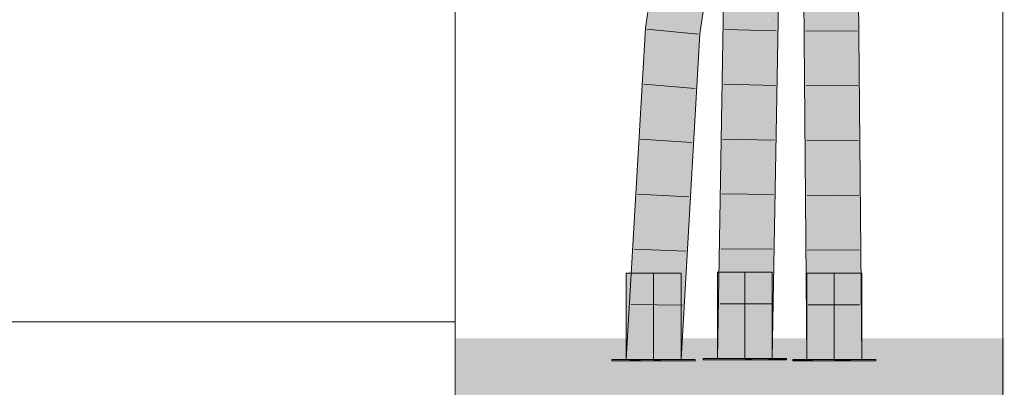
# Model space of a CAD drawing. Extents: x -620 to 300, y 62 to 1107.
# Tile 177 of 256: x 178.61 to 183.11, y 779.86 to 781.54. Entities that reach past the tile are written whole.
import ezdxf
from ezdxf.lldxf.tags import DXFTag

# ---------------------------------------------------------------- set-up
doc = ezdxf.new("R2010")
doc.units = 0
doc.layers.get('0').update_dxf_attribs({"lineweight": 35})
doc.layers.add('E_Detail_Linie_Text_Bem', color=7, linetype='Continuous', lineweight=13)
for name, color, linetype, lineweight, true_color in [('E_Leerrohr 25-A06G9GDD8I', 7, 'Continuous', 9, 0xff8000), ('E_Leerrohr 25-Shading', 7, 'Continuous', 9, 0xff8000), ('E_Leerrohr 32-A06G9GDI8I', 7, 'Continuous', 9, 0x00b300), ('E_Leerrohr 32-Shading', 7, 'Continuous', 9, 0x00b300), ('E_Leerrohr Umrandung-A06G9GDH8I', 7, 'Continuous', 9, 0xffffff)]:
    doc.layers.add(name, color=color, linetype=linetype, lineweight=lineweight, true_color=true_color)
tags = doc.linetypes.add('STRICHPUNKT2-A06G9GDE8I', pattern=[12.7, 6.35, -3.175, 0, -3.175]).pattern_tags.tags
tags[10:11] = [DXFTag(74, 4), DXFTag(75, 0), DXFTag(340, '0'), DXFTag(46, 0.0), DXFTag(50, 0.0), DXFTag(44, 0.0), DXFTag(45, 0.0)]
tags[8:9] = [DXFTag(74, 4), DXFTag(75, 0), DXFTag(340, '0'), DXFTag(46, 0.0), DXFTag(50, 0.0), DXFTag(44, 0.0), DXFTag(45, 0.0)]
tags[6:7] = [DXFTag(74, 4), DXFTag(75, 0), DXFTag(340, '0'), DXFTag(46, 0.0), DXFTag(50, 0.0), DXFTag(44, 0.0), DXFTag(45, 0.0)]
tags[4:5] = [DXFTag(74, 4), DXFTag(75, 0), DXFTag(340, '0'), DXFTag(46, 0.0), DXFTag(50, 0.0), DXFTag(44, 0.0), DXFTag(45, 0.0)]

# ---------------------------------------------------------------- blocks, each defined once
blk = doc.blocks.new('Shading-A06G9G198I', base_point=(260.3156, 751.1562))
at = {"layer": 'E_Leerrohr 25-Shading', "color": 43, "true_color": 0xd7ab7f}
for points in [[(182.2149, 782.3591), (182.1857, 782.3587), (182.2209, 779.991), (182.2056, 779.991)], [(182.2177, 782.3592), (182.2149, 782.3591), (182.2252, 779.991), (182.2209, 779.991)], [(182.2252, 779.991), (182.2272, 779.991), (182.2177, 782.3502), (182.2202, 782.1763)], [(182.399, 782.3621), (182.419, 779.991), (182.4215, 782.3624), (182.4556, 779.991)], [(182.4556, 779.991), (182.4356, 782.3626), (182.4215, 782.3624)], [(182.2202, 782.1763), (182.2272, 779.991), (182.225, 781.84), (182.2347, 779.991)], [(182.225, 781.84), (182.2347, 779.991), (182.229, 781.5641), (182.2422, 779.991)]]:
    blk.add_solid(points, dxfattribs=at)
at = {"layer": 'E_Leerrohr 25-Shading', "color": 31, "true_color": 0xfabd7f}
for points in [[(182.2422, 779.991), (182.3306, 779.991), (182.2223, 782.3593), (182.3107, 782.3607)], [(182.3257, 781.9495), (182.3172, 782.3608), (182.3273, 781.3226), (182.3107, 782.3607)], [(182.3273, 781.3226), (182.3107, 782.3607), (182.3306, 779.991)], [(182.3413, 781.7965), (182.382, 779.991), (182.399, 782.3621), (182.419, 779.991)], [(182.3403, 781.6302), (182.3257, 781.9495), (182.3386, 781.3359)], [(182.3666, 779.991), (182.3257, 781.9495), (182.3486, 779.991), (182.3273, 781.3226)], [(182.382, 779.991), (182.3413, 781.7965), (182.3666, 779.991), (182.3403, 781.6302)], [(182.3666, 779.991), (182.3403, 781.6302), (182.3386, 781.3359)], [(182.3486, 779.991), (182.3273, 781.3226), (182.3306, 779.991)]]:
    blk.add_solid(points, dxfattribs=at)
at = {"layer": 'E_Leerrohr 25-Shading', "color": 31, "true_color": 0xecb67f}
for points in [[(181.5059, 780.385), (181.3809, 780.385), (181.5059, 779.991), (181.3809, 779.991)], [(181.6309, 780.385), (181.5059, 780.385), (181.6309, 779.991), (181.5059, 779.991)], [(181.9226, 780.3894), (181.7976, 780.3894), (181.9226, 779.9954), (181.7976, 779.9954)], [(181.9816, 780.3894), (181.9226, 780.3894), (181.9831, 779.9954), (181.9226, 779.9954)], [(181.9831, 779.9954), (182.0371, 779.9954), (181.9816, 780.3894), (182.0341, 780.3894)], [(182.0371, 779.9954), (182.0476, 779.9954), (182.0341, 780.3894), (182.0476, 780.3894)], [(182.2681, 780.385), (182.2056, 780.385), (182.2579, 779.991), (182.2056, 779.991)], [(182.2796, 779.991), (182.2889, 780.385), (182.2579, 779.991), (182.2681, 780.385)], [(182.2796, 779.991), (182.305, 779.991), (182.2889, 780.385), (182.3116, 780.385)], [(182.305, 779.991), (182.3306, 779.991), (182.3116, 780.385), (182.3306, 780.385)], [(182.3412, 779.991), (182.3384, 780.385), (182.3306, 779.991), (182.3329, 780.385)], [(182.3329, 780.385), (182.3306, 780.385), (182.3306, 779.991)], [(182.3517, 779.991), (182.3479, 780.385), (182.3412, 779.991), (182.3384, 780.385)], [(182.3517, 779.991), (182.3607, 779.991), (182.3479, 780.385), (182.3565, 780.385)], [(182.3607, 779.991), (182.4556, 779.991), (182.3565, 780.385), (182.4556, 780.385)], [(181.395, 779.991), (181.3159, 779.991), (181.3952, 779.985), (181.3159, 779.985)], [(181.4475, 779.985), (181.4474, 779.991), (181.3952, 779.985), (181.395, 779.991)], [(181.5059, 779.985), (181.5059, 779.991), (181.4475, 779.985), (181.4474, 779.991)], [(181.5302, 779.991), (181.5059, 779.991), (181.5301, 779.985), (181.5059, 779.985)], [(181.5301, 779.985), (181.5384, 779.985), (181.5302, 779.991), (181.5384, 779.991)], [(181.5384, 779.985), (181.6959, 779.985), (181.5384, 779.991), (181.6959, 779.991)], [(181.9226, 779.9954), (181.7326, 779.9954), (181.9226, 779.9894), (181.7326, 779.9894)], [(181.9551, 779.9954), (181.9226, 779.9954), (181.9551, 779.9894), (181.9226, 779.9894)], [(182.0291, 779.9894), (182.0291, 779.9954), (181.9551, 779.9894), (181.9551, 779.9954)], [(182.0291, 779.9894), (182.0831, 779.9894), (182.0291, 779.9954), (182.0831, 779.9954)], [(182.0831, 779.9954), (182.0831, 779.9894), (182.1091, 779.9954), (182.1092, 779.9894)], [(182.1092, 779.9894), (182.1126, 779.9894), (182.1091, 779.9954), (182.1126, 779.9954)], [(182.1469, 779.991), (182.1406, 779.991), (182.1468, 779.985), (182.1406, 779.985)], [(182.1468, 779.985), (182.1614, 779.985), (182.1469, 779.991), (182.1615, 779.991)], [(182.1614, 779.985), (182.1685, 779.985), (182.1615, 779.991), (182.1687, 779.991)], [(182.1685, 779.985), (182.194, 779.985), (182.1687, 779.991), (182.1941, 779.991)], [(182.1941, 779.991), (182.194, 779.985), (182.2196, 779.991), (182.2196, 779.985)], [(182.2196, 779.985), (182.2315, 779.985), (182.2196, 779.991), (182.2316, 779.991)], [(182.3306, 779.985), (182.3306, 779.991), (182.2315, 779.985), (182.2316, 779.991)], [(182.3716, 779.991), (182.3306, 779.991), (182.3716, 779.985), (182.3306, 779.985)], [(182.3716, 779.991), (182.3716, 779.985), (182.3871, 779.991), (182.3872, 779.985)], [(182.3872, 779.985), (182.3977, 779.985), (182.3871, 779.991), (182.3977, 779.991)], [(182.3977, 779.991), (182.3977, 779.985), (182.4067, 779.991), (182.4067, 779.985)], [(182.4067, 779.985), (182.5206, 779.985), (182.4067, 779.991), (182.5206, 779.991)]]:
    blk.add_solid(points, dxfattribs=at)
at = {"layer": 'E_Leerrohr 32-Shading', "color": 83, "true_color": 0x7fd57f}
for points in [[(181.7142, 782.9382), (181.5425, 781.7606), (181.5925, 781.4912), (181.5314, 781.4974)], [(181.7142, 782.9382), (181.5925, 781.4912), (181.8014, 782.9241)], [(181.8407, 782.9091), (181.8014, 782.9241), (181.6805, 781.4824), (181.5925, 781.4912)], [(181.8407, 782.9091), (181.6805, 781.4824), (181.821, 782.4462)], [(181.5425, 781.7606), (181.5046, 781.5001), (181.5314, 781.4974)], [(181.8621, 781.6264), (181.8342, 779.9954), (181.903, 781.6253), (181.9226, 779.9954)], [(181.9308, 781.6245), (181.903, 781.6253), (181.9291, 781.2963), (181.9069, 781.2969)], [(181.9308, 781.6245), (181.9291, 781.2963), (181.9504, 781.624), (181.9448, 781.2958)], [(181.9527, 781.6044), (181.9504, 781.624), (181.9448, 781.2958)], [(181.9919, 781.2715), (181.9961, 781.6227), (181.9527, 781.6044), (181.9532, 781.6239)], [(182.0212, 781.0226), (182.014, 781.6223), (181.9919, 781.2715), (181.9961, 781.6227)], [(182.0288, 781.6219), (182.014, 781.6223), (182.0276, 780.968), (182.0212, 781.0226)], [(182.0388, 781.6216), (182.0284, 781.3745), (182.0332, 781.2923), (182.028, 781.1547)], [(182.0388, 781.6216), (182.0288, 781.6219), (182.0284, 781.3745)], [(181.9768, 779.9954), (181.9919, 781.2715), (181.9448, 781.2958), (181.9527, 781.6044)], [(181.5314, 781.4974), (181.5046, 781.5001), (181.5059, 779.991), (181.4693, 780.8887)], [(181.5059, 779.991), (181.5709, 781.1171), (181.5314, 781.4974), (181.5773, 781.4927)], [(181.5709, 781.1171), (181.5925, 781.4912), (181.5773, 781.4927)], [(181.5925, 781.4912), (181.5709, 781.1171), (181.6805, 781.4824), (181.6075, 780.2199)], [(181.9069, 781.2969), (181.9226, 779.9954), (181.9291, 781.2963)], [(181.9291, 781.2963), (181.9226, 779.9954), (181.9448, 781.2958)], [(181.9768, 779.9954), (181.9448, 781.2958), (181.9226, 779.9954)], [(182.011, 779.9954), (182.0212, 781.0226), (181.9768, 779.9954), (181.9919, 781.2715)], [(182.028, 781.1547), (182.0276, 780.968), (182.0332, 781.2923)], [(181.5709, 781.1171), (181.5059, 779.991), (181.6075, 780.2199), (181.5943, 779.991)], [(182.0212, 781.0226), (182.011, 779.9954), (182.0242, 780.7703)], [(182.0276, 780.968), (182.0212, 781.0226), (182.0242, 780.7703)], [(181.4693, 780.8887), (181.4175, 779.991), (181.5059, 779.991)]]:
    blk.add_solid(points, dxfattribs=at)
at = {"layer": 'E_Leerrohr 32-Shading', "color": 83, "true_color": 0x7fbd7f}
for points in [[(181.6309, 782.6208), (181.4681, 781.5038), (181.5425, 781.7606), (181.5046, 781.5001)], [(181.7912, 782.1566), (181.821, 782.4462), (181.6805, 781.4824)], [(181.7326, 781.5866), (181.7912, 782.1566), (181.7169, 781.4787), (181.6805, 781.4824)], [(181.8621, 781.6264), (181.8338, 781.2374), (181.8342, 779.9954), (181.7976, 779.9954)], [(181.8255, 781.6274), (181.8142, 780.9681), (181.8296, 781.6273)], [(181.8388, 781.627), (181.8296, 781.6273), (181.8161, 780.9944), (181.8142, 780.9681)], [(181.8451, 781.6269), (181.8388, 781.627), (181.8338, 781.2374), (181.8161, 780.9944)], [(181.8338, 781.2374), (181.8621, 781.6264), (181.8451, 781.6269)], [(182.0394, 781.2921), (182.0404, 781.3245), (182.0332, 781.2923), (182.0388, 781.6216)], [(182.0388, 781.6216), (182.0404, 781.3245), (182.049, 781.6213)], [(182.0404, 781.3245), (182.0576, 781.6211), (182.049, 781.6213)], [(182.0404, 781.3245), (182.0459, 780.3203), (182.0576, 781.6211), (182.0462, 780.3506)], [(182.0476, 779.9954), (182.0599, 781.621), (182.0459, 780.3203)], [(182.0476, 779.9954), (182.0656, 781.0466), (182.0599, 781.621), (182.0711, 781.6207)], [(182.0576, 781.6211), (182.0546, 781.2917), (182.0599, 781.621), (182.0563, 781.2916)], [(182.0711, 781.6207), (182.0656, 781.0466), (182.0748, 781.6206), (182.0742, 781.5524)], [(181.4681, 781.5038), (181.3809, 779.991), (181.5046, 781.5001), (181.4693, 780.8887)], [(181.6805, 781.4824), (181.6075, 780.2199), (181.7169, 781.4787), (181.6959, 781.1159)], [(182.0154, 779.9954), (182.0459, 780.3203), (182.0258, 780.8237), (182.0404, 781.3245)], [(182.0258, 780.8237), (182.0394, 781.2921), (182.0276, 780.968), (182.0332, 781.2923)], [(182.0546, 781.2917), (182.0462, 780.3506), (182.0563, 781.2916)], [(181.7976, 779.9954), (181.8338, 781.2374), (181.8133, 780.9163), (181.8161, 780.9944)], [(181.6075, 780.2199), (181.5943, 779.991), (181.6959, 781.1159), (181.6309, 779.991)], [(181.8161, 780.9944), (181.8142, 780.9681), (181.8133, 780.9163)], [(182.0258, 780.8237), (182.0276, 780.968), (182.0242, 780.7703)], [(181.3809, 779.991), (181.4175, 779.991), (181.4693, 780.8887)], [(182.0154, 779.9954), (182.0258, 780.8237), (182.011, 779.9954), (182.0242, 780.7703)], [(182.0459, 780.3203), (182.0154, 779.9954), (182.0424, 779.9954)], [(182.0476, 779.9954), (182.0459, 780.3203), (182.0424, 779.9954)]]:
    blk.add_solid(points, dxfattribs=at)
blk = doc.blocks.new('Referenz-A06G9GDJ8I')
at = {"layer": 'E_Detail_Linie_Text_Bem', "linetype": 'Continuous', "ltscale": 0.13}
for p, q in [((183.1003, 800.0927), (183.1003, 750.9126)), ((180.6003, 779.1126), (180.6003, 790.9126)), ((146.5003, 780.1626), (180.6003, 780.1626)), ((180.6003, 780.1626), (180.6003, 777.6626))]:
    blk.add_line(p, q, dxfattribs=at)
at = {"layer": 'E_Leerrohr 25-A06G9GDD8I', "linetype": 'Continuous', "ltscale": 0.13}
for p, q in [((182.2056, 779.991), (182.1857, 782.3587)), ((182.4556, 779.991), (182.4356, 782.3626)), ((182.4355, 781.4921), (182.2005, 781.4898)), ((182.4376, 781.2419), (182.2026, 781.24)), ((182.4397, 780.9918), (182.2047, 780.9902)), ((182.4418, 780.7416), (182.2068, 780.7404)), ((182.4439, 780.4914), (182.2089, 780.4906)), ((181.3809, 780.385), (181.3809, 779.991)), ((181.4541, 780.385), (181.3809, 780.385)), ((181.5577, 780.385), (181.4541, 780.385)), ((181.6309, 780.385), (181.5577, 780.385)), ((181.6309, 779.991), (181.6309, 780.385)), ((181.7976, 780.3894), (181.7976, 779.9954)), ((181.8709, 780.3894), (181.7976, 780.3894)), ((181.9744, 780.3894), (181.8709, 780.3894)), ((182.0476, 780.3894), (181.9744, 780.3894)), ((182.0476, 779.9954), (182.0476, 780.3894)), ((182.2056, 780.385), (182.2056, 779.991)), ((182.2788, 780.385), (182.2056, 780.385)), ((182.3823, 780.385), (182.2788, 780.385)), ((182.4556, 780.385), (182.3823, 780.385)), ((182.4556, 779.991), (182.4556, 780.385)), ((182.446, 780.2412), (182.211, 780.2408)), ((181.3159, 779.991), (181.3159, 779.985)), ((181.4272, 779.991), (181.3159, 779.991)), ((181.4272, 779.985), (181.3159, 779.985)), ((181.4541, 779.991), (181.3809, 779.991)), ((181.5846, 779.991), (181.4272, 779.991)), ((181.5846, 779.985), (181.4272, 779.985)), ((181.5577, 779.991), (181.4541, 779.991)), ((181.6309, 779.991), (181.5577, 779.991)), ((181.6959, 779.991), (181.5846, 779.991)), ((181.6959, 779.985), (181.5846, 779.985)), ((181.6959, 779.985), (181.6959, 779.991)), ((181.7326, 779.9954), (181.7326, 779.9894)), ((181.8439, 779.9954), (181.7326, 779.9954)), ((181.8439, 779.9894), (181.7326, 779.9894)), ((181.8709, 779.9954), (181.7976, 779.9954)), ((182.0013, 779.9954), (181.8439, 779.9954)), ((182.0013, 779.9894), (181.8439, 779.9894)), ((181.9744, 779.9954), (181.8709, 779.9954)), ((182.0476, 779.9954), (181.9744, 779.9954)), ((182.1126, 779.9954), (182.0013, 779.9954)), ((182.1126, 779.9894), (182.0013, 779.9894)), ((182.1126, 779.9894), (182.1126, 779.9954)), ((182.1406, 779.991), (182.1406, 779.985)), ((182.2519, 779.991), (182.1406, 779.991)), ((182.2519, 779.985), (182.1406, 779.985)), ((182.2788, 779.991), (182.2056, 779.991)), ((182.4556, 779.991), (182.2056, 779.991)), ((182.4093, 779.991), (182.2519, 779.991)), ((182.4093, 779.985), (182.2519, 779.985)), ((182.3823, 779.991), (182.2788, 779.991)), ((182.4556, 779.991), (182.3823, 779.991)), ((182.5206, 779.991), (182.4093, 779.991)), ((182.5206, 779.985), (182.4093, 779.985)), ((182.5206, 779.985), (182.5206, 779.991))]:
    blk.add_line(p, q, dxfattribs=at)
at = {"layer": 'E_Leerrohr 25-A06G9GDD8I', "linetype": 'STRICHPUNKT2-A06G9GDE8I', "lineweight": 5, "ltscale": 0.13}
for p, q in [((181.5059, 779.991), (181.5059, 780.385)), ((181.9226, 779.9954), (181.9226, 780.3894)), ((182.3306, 779.991), (182.3306, 780.385))]:
    blk.add_line(p, q, dxfattribs=at)
at = {"layer": 'E_Leerrohr 32-A06G9GDI8I', "linetype": 'Continuous', "ltscale": 0.13}
for p, q in [((181.4681, 781.5038), (181.678, 782.9441)), ((181.7169, 781.4787), (181.9248, 782.9041)), ((181.7976, 779.9954), (181.8255, 781.6274)), ((182.0476, 779.9954), (182.0754, 781.6206)), ((181.3809, 779.991), (181.4681, 781.5038)), ((181.7093, 781.4768), (181.4754, 781.5003)), ((181.6309, 779.991), (181.7169, 781.4787)), ((182.0657, 781.4922), (181.8308, 781.4981)), ((181.695, 781.2291), (181.4609, 781.2487)), ((182.0614, 781.2428), (181.8265, 781.2477)), ((181.6808, 780.9815), (181.4463, 780.9972)), ((182.0572, 780.9933), (181.8222, 780.9972)), ((181.6665, 780.7339), (181.4318, 780.7456)), ((182.0529, 780.7438), (181.8179, 780.7468)), ((181.6522, 780.4862), (181.4173, 780.4941)), ((182.0487, 780.4943), (181.8137, 780.4963)), ((181.6378, 780.2386), (181.4028, 780.2425)), ((182.0444, 780.2449), (181.8094, 780.2458)), ((181.6309, 779.991), (181.3809, 779.991)), ((182.0476, 779.9954), (181.7976, 779.9954))]:
    blk.add_line(p, q, dxfattribs=at)
at = {"layer": 'E_Leerrohr Umrandung-A06G9GDH8I', "color": 1, "linetype": 'Continuous', "ltscale": 0.13, "true_color": 0xff0000}
blk.add_solid([(180.6033, 777.676), (180.6033, 780.0872), (183.1064, 777.676), (183.1064, 780.0872)], dxfattribs=at)

msp = doc.modelspace()

# ---------------------------------------------------------------- block references
at = {"color": 8, "lineweight": 25, "ltscale": 0.25, "true_color": 0x808080}
msp.add_blockref('Referenz-A06G9GDJ8I', (0, 0), dxfattribs=at)
msp.add_blockref('Shading-A06G9G198I', (260.3156, 751.1562))

doc.saveas('drawing.dxf')
